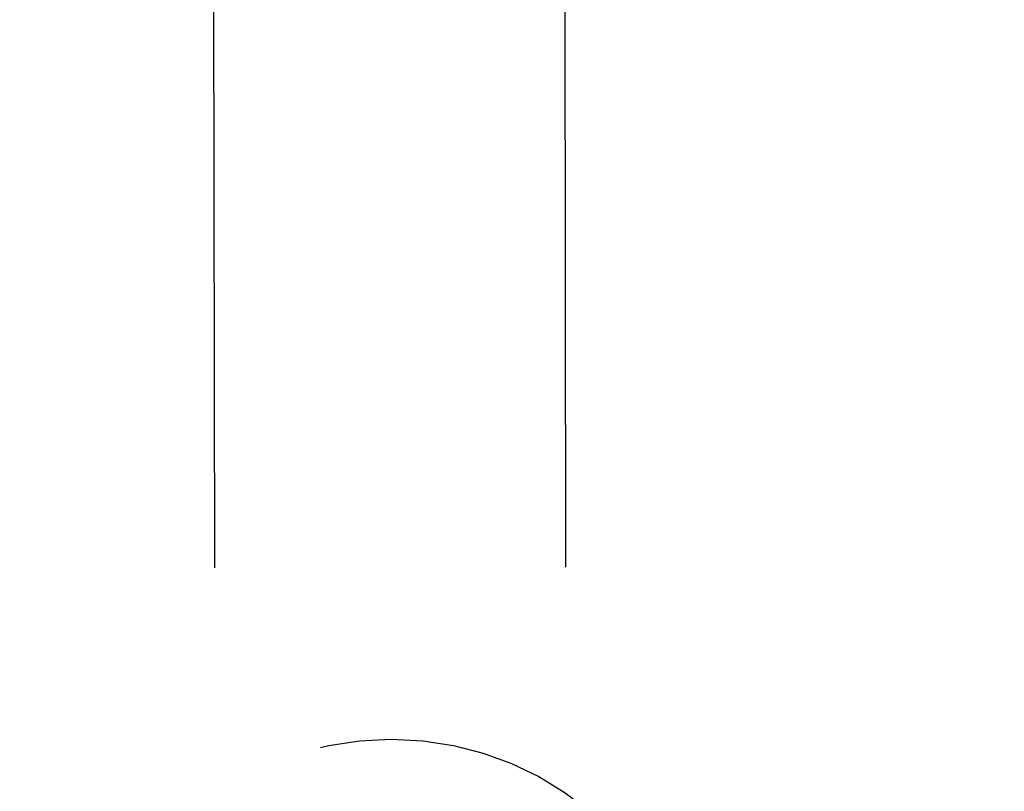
# Model space of a CAD drawing. Header units: inches. Extents: x 0 to 225, y 0 to 145.
# Tile 48 of 104: x 68.51 to 70.26, y 101.28 to 102.65. Entities that reach past the tile are written whole.
import ezdxf

# ---------------------------------------------------------------- set-up
doc = ezdxf.new("R2010")
doc.units = ezdxf.units.IN
doc.header["$LTSCALE"] = 12.349732
doc.header["$MEASUREMENT"] = 0
doc.linetypes.add('HIDDEN', pattern=[0.2, 0.1, -0.1])
doc.layers.get('0').update_dxf_attribs({"linetype": 'CONTINUOUS'})
for name, color, linetype in [('02___PRT_ALL_AXES', 7, 'CONTINUOUS'), ('DEFAULT_2', 8, 'HIDDEN'), ('DIMENSIONS', 7, 'CONTINUOUS')]:
    doc.layers.add(name, color=color, linetype=linetype)
doc.styles.get("Standard").update_dxf_attribs({"font": 'txt', "width": 0.8})
doc.dimstyles.new('DIMSTYLE_3', dxfattribs={"dimtxt": 1.030245, "dimasz": 1.320827, "dimexe": 0.09, "dimexo": 0.07, "dimgap": 0.039, "dimtad": 0, "dimtih": 1, "dimtoh": 1, "dimzin": 4, "dimdsep": 46, "dimtxsty": 'Standard', "dimblk": '_FILLED', "dimblk1": '_FILLED', "dimblk2": '_FILLED', "dimcen": 0.09, "dimadec": 0, "dimazin": 0, "dimtfac": 1, "dimtofl": 0, "dimtmove": 0, "dimatfit": 3, "dimldrblk": '_FILLED', "dimfxl": 0, "dimtolj": 1, "dimtzin": 4, "dimarcsym": 0})

# ---------------------------------------------------------------- blocks, each defined once
blk = doc.blocks.new('_FILLED')
at = {"color": 0, "linetype": 'ByBlock'}
blk.add_solid([(0, 0), (-1, 0.2), (-1, -0.2)], dxfattribs=at)
blk = doc.blocks.new('*D17')
at = {"layer": 'DIMENSIONS', "color": 2, "linetype": 'Continuous'}
for p, q in [((61.3727, 105.0717), (61.3727, 109.4011)), ((61.3727, 109.4011), (62.5086, 109.4011)), ((61.3727, 103.9467), (61.3727, 101.305))]:
    blk.add_line(p, q, dxfattribs=at)
at = {"layer": 'DIMENSIONS', "color": 2, "linetype": 'Continuous', "xscale": 1.3208269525, "yscale": 1.3208269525, "zscale": 1.3208269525}
for p, rotation in [((61.3727, 105.0717), 270), ((61.3727, 103.9467), 90)]:
    blk.add_blockref('_FILLED', p, dxfattribs=dict(at, rotation=rotation))
at = {"layer": 'DIMENSIONS', "color": 2, "linetype": 'Continuous', "insert": (63.0238, 109.9163), "char_height": 1.03025, "width": 3.296784, "attachment_point": 1, "line_spacing_factor": 0.9}
blk.add_mtext('1.13', dxfattribs=at)

msp = doc.modelspace()

# ---------------------------------------------------------------- linework, layer by layer
at = {"layer": '02___PRT_ALL_AXES', "color": 8, "linetype": 'HIDDEN'}
for p, q in [((68.9023, 74.5084), (68.8556, 104.0084)), ((69.5273, 74.5094), (69.4806, 104.0093))]:
    msp.add_line(p, q, dxfattribs=at)
at = {"layer": 'DEFAULT_2', "color": 8, "linetype": 'HIDDEN'}
msp.add_circle((69.1731, 100.8214), 0.5512, dxfattribs=at)

# ---------------------------------------------------------------- dimensions: what is measured, and where the dimension line sits
at = {"layer": 'DIMENSIONS', "color": 2, "linetype": 'Continuous'}
dim = msp.add_linear_dim(base=(61.3727230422, 105.0716635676), p1=(68.4021050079, 103.9466635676), p2=(72.0071050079, 105.0716635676), angle=90, dimstyle='DIMSTYLE_3', dxfattribs=at)
dim.commit()
dim.dimension.update_dxf_attribs({"geometry": '*D17', "text_midpoint": (64.6721487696, 109.4011328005), "dimtype": 160})

doc.saveas('drawing.dxf')
